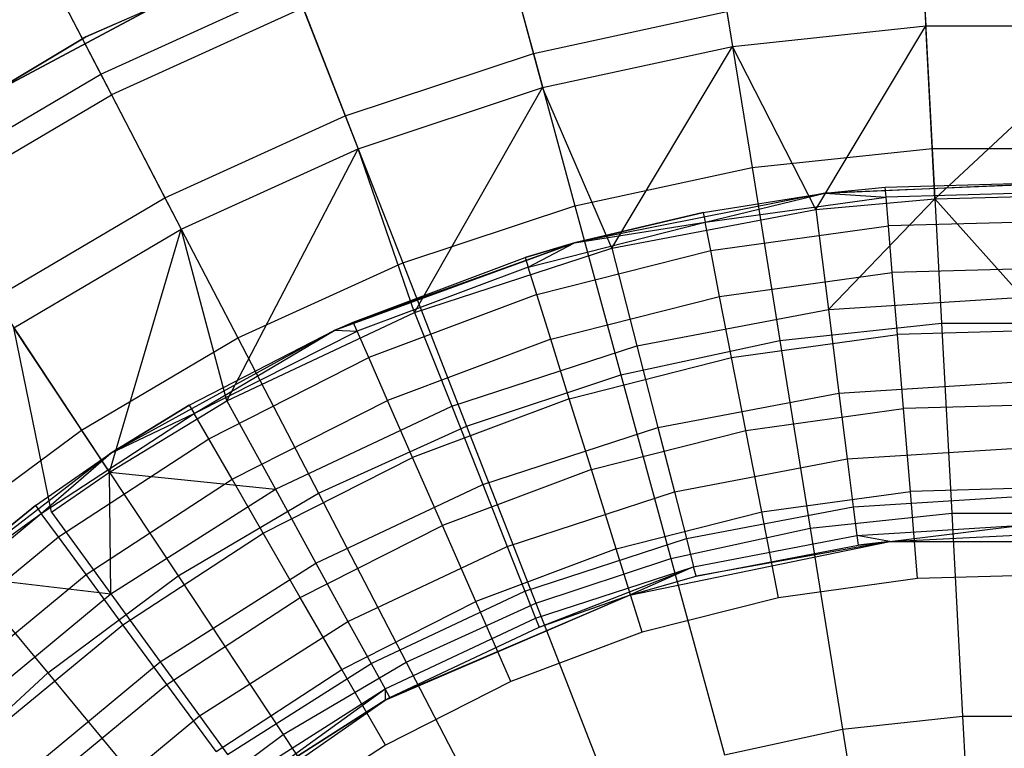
# Model space of a CAD drawing. Extents: x 0.1 to 16.1, y -7 to 7.
# Tile 52 of 68: x 6.8 to 8.1, y 1.4 to 2.3. Entities that reach past the tile are written whole.
import ezdxf

# ---------------------------------------------------------------- set-up
doc = ezdxf.new("R2010")
doc.units = 0
doc.header["$LTSCALE"] = 2.54
doc.layers.get('0').update_dxf_attribs({"color": 13, "linetype": 'CONTINUOUS'})

# ---------------------------------------------------------------- blocks, each defined once
blk = doc.blocks.new('DROPS_WOOD_E_PM_STL')
at = {"color": 0}
for p, q in [((7.9459, 2.5157, 7.0318), (7.9562, 2.3232, 7.3652)), ((7.9459, 2.5157, 7.0318), (7.9562, 2.3232, 7.3652)), ((7.6793, 2.4872, 7.0318), (7.7099, 2.2969, 7.3652)), ((7.6793, 2.4872, 7.0318), (7.7099, 2.2969, 7.3652)), ((7.4094, 2.459, 3.487), (7.4561, 2.2879, 3.2461)), ((7.4094, 2.459, 3.487), (7.4561, 2.2879, 3.2461)), ((7.1907, 2.4432, 213.3831), (6.8856, 2.3094, 213.3831)), ((6.8856, 2.3094, 213.3031), (7.1907, 2.4432, 213.3031)), ((7.1907, 2.4432, 213.3831), (6.8856, 2.3094, 213.3831)), ((6.8856, 2.3094, 213.3031), (7.1907, 2.4432, 213.3031)), ((7.1907, 2.4432, 220.7031), (6.8856, 2.3094, 220.7031)), ((7.4172, 2.4305, 7.0318), (7.4679, 2.2445, 7.3652)), ((7.4172, 2.4305, 7.0318), (7.4679, 2.2445, 7.3652)), ((6.8349, 2.3961, 3.7448), (6.9048, 2.2617, 3.487)), ((6.8349, 2.3961, 3.7448), (6.9048, 2.2617, 3.487)), ((7.036, 2.3812, 213.1031), (6.6848, 2.1939, 213.1031)), ((6.6848, 2.1939, 220.7031), (7.036, 2.3812, 220.7031)), ((6.6848, 2.1939, 220.7031), (7.036, 2.3812, 220.7031)), ((7.036, 2.3812, 213.1031), (6.6848, 2.1939, 213.1031)), ((6.843, 2.3806, 6.6831), (6.9184, 2.2354, 7.0318)), ((6.843, 2.3806, 6.6831), (6.9184, 2.2354, 7.0318)), ((6.9048, 2.2617, 3.487), (7.1518, 2.3738, 3.487)), ((6.9048, 2.2617, 3.487), (7.1518, 2.3738, 3.487)), ((7.1518, 2.3738, 3.487), (7.2164, 2.2086, 3.2461)), ((7.1518, 2.3738, 3.487), (7.2164, 2.2086, 3.2461)), ((7.9538, 2.3681, 3.2461), (7.9645, 2.1672, 3.0249)), ((7.9538, 2.3681, 3.2461), (7.9645, 2.1672, 3.0249)), ((7.1626, 2.3462, 7.0318), (6.9184, 2.2354, 7.0318)), ((7.1626, 2.3462, 7.0318), (6.9184, 2.2354, 7.0318)), ((7.1626, 2.3462, 7.0318), (7.2328, 2.1668, 7.3652)), ((7.1626, 2.3462, 7.0318), (7.2328, 2.1668, 7.3652)), ((7.4561, 2.2879, 3.2461), (7.7028, 2.3413, 3.2461)), ((7.4561, 2.2879, 3.2461), (7.7028, 2.3413, 3.2461)), ((7.7028, 2.3413, 3.2461), (7.7348, 2.1427, 3.0249)), ((7.7028, 2.3413, 3.2461), (7.7348, 2.1427, 3.0249)), ((7.7099, 2.2969, 7.3652), (7.9562, 2.3232, 7.3652)), ((7.7099, 2.2969, 7.3652), (7.9562, 2.3232, 7.3652)), ((7.816, 2.0894, 7.681), (7.9562, 2.3232, 7.3652)), ((7.816, 2.0894, 7.681), (7.9562, 2.3232, 7.3652)), ((7.9562, 2.3232, 7.3652), (8.2038, 2.3232, 7.3652)), ((7.9679, 2.103, 7.681), (7.9562, 2.3232, 7.3652)), ((7.9679, 2.103, 7.681), (7.9562, 2.3232, 7.3652)), ((7.9562, 2.3232, 7.3652), (8.2038, 2.3232, 7.3652)), ((7.9679, 2.103, 7.681), (8.2038, 2.3232, 7.3652)), ((7.9679, 2.103, 7.681), (8.2038, 2.3232, 7.3652)), ((6.8856, 2.3094, 213.3831), (6.6001, 2.1377, 213.3831)), ((6.6001, 2.1377, 213.3031), (6.8856, 2.3094, 213.3031)), ((6.8856, 2.3094, 213.3831), (6.6001, 2.1377, 213.3831)), ((6.6001, 2.1377, 213.3031), (6.8856, 2.3094, 213.3031)), ((6.8856, 2.3094, 220.7031), (6.6001, 2.1377, 220.7031)), ((6.8856, 2.3094, 213.3831), (6.8856, 2.3094, 213.3031)), ((6.8856, 2.3094, 213.3831), (6.8856, 2.3094, 213.3031)), ((7.4679, 2.2445, 7.3652), (7.7099, 2.2969, 7.3652)), ((7.4679, 2.2445, 7.3652), (7.7099, 2.2969, 7.3652)), ((7.5563, 2.0399, 7.681), (7.7099, 2.2969, 7.3652)), ((7.5563, 2.0399, 7.681), (7.7099, 2.2969, 7.3652)), ((7.816, 2.0894, 7.681), (7.7099, 2.2969, 7.3652)), ((7.816, 2.0894, 7.681), (7.7099, 2.2969, 7.3652)), ((7.2164, 2.2086, 3.2461), (7.4561, 2.2879, 3.2461)), ((7.2164, 2.2086, 3.2461), (7.4561, 2.2879, 3.2461)), ((7.4561, 2.2879, 3.2461), (7.509, 2.0938, 3.0249)), ((7.4561, 2.2879, 3.2461), (7.509, 2.0938, 3.0249)), ((6.671, 2.1239, 3.487), (6.9048, 2.2617, 3.487)), ((6.671, 2.1239, 3.487), (6.9048, 2.2617, 3.487)), ((6.9048, 2.2617, 3.487), (6.9865, 2.1043, 3.2461)), ((6.9048, 2.2617, 3.487), (6.9865, 2.1043, 3.2461)), ((6.6874, 2.0993, 7.0318), (6.9184, 2.2354, 7.0318)), ((6.6874, 2.0993, 7.0318), (6.9184, 2.2354, 7.0318)), ((6.9184, 2.2354, 7.0318), (7.0073, 2.0644, 7.3652)), ((6.9184, 2.2354, 7.0318), (7.0073, 2.0644, 7.3652)), ((7.2328, 2.1668, 7.3652), (7.4679, 2.2445, 7.3652)), ((7.2328, 2.1668, 7.3652), (7.4679, 2.2445, 7.3652)), ((7.3047, 1.9581, 7.681), (7.4679, 2.2445, 7.3652)), ((7.3047, 1.9581, 7.681), (7.4679, 2.2445, 7.3652)), ((7.5563, 2.0399, 7.681), (7.4679, 2.2445, 7.3652)), ((7.5563, 2.0399, 7.681), (7.4679, 2.2445, 7.3652)), ((6.9865, 2.1043, 3.2461), (7.2164, 2.2086, 3.2461)), ((6.9865, 2.1043, 3.2461), (7.2164, 2.2086, 3.2461)), ((7.2164, 2.2086, 3.2461), (7.2897, 2.0213, 3.0249)), ((7.2164, 2.2086, 3.2461), (7.2897, 2.0213, 3.0249)), ((7.0073, 2.0644, 7.3652), (7.2328, 2.1668, 7.3652)), ((7.0073, 2.0644, 7.3652), (7.2328, 2.1668, 7.3652)), ((7.0654, 1.8455, 7.681), (7.2328, 2.1668, 7.3652)), ((7.0654, 1.8455, 7.681), (7.2328, 2.1668, 7.3652)), ((7.3047, 1.9581, 7.681), (7.2328, 2.1668, 7.3652)), ((7.3047, 1.9581, 7.681), (7.2328, 2.1668, 7.3652)), ((7.7348, 2.1427, 3.0249), (7.9645, 2.1672, 3.0249)), ((7.7348, 2.1427, 3.0249), (7.9645, 2.1672, 3.0249)), ((7.9645, 2.1672, 3.0249), (7.9764, 1.9446, 2.8255)), ((7.9645, 2.1672, 3.0249), (8.1955, 2.1672, 3.0249)), ((7.9645, 2.1672, 3.0249), (7.9764, 1.9446, 2.8255)), ((7.9645, 2.1672, 3.0249), (8.1955, 2.1672, 3.0249)), ((7.509, 2.0938, 3.0249), (7.7348, 2.1427, 3.0249)), ((7.509, 2.0938, 3.0249), (7.7348, 2.1427, 3.0249)), ((7.7348, 2.1427, 3.0249), (7.7702, 1.9226, 2.8255)), ((7.7348, 2.1427, 3.0249), (7.7702, 1.9226, 2.8255)), ((7.8278, 2.11, 9.533), (8.1386, 2.1242, 15.533)), ((7.8278, 2.11, 9.533), (8.1386, 2.1242, 15.533)), ((8.1528, 2.1238, 9.533), (7.8278, 2.11, 9.533)), ((8.1528, 2.1238, 9.533), (7.8278, 2.11, 9.533)), ((7.9045, 2.1177, 15.533), (8.1386, 2.1242, 15.533)), ((7.9045, 2.1177, 15.533), (8.1386, 2.1242, 15.533)), ((7.8278, 2.11, 9.533), (7.5087, 2.0468, 9.533)), ((7.8278, 2.11, 9.533), (7.5087, 2.0468, 9.533)), ((7.6726, 2.0856, 15.533), (7.8278, 2.11, 9.533)), ((7.6726, 2.0856, 15.533), (7.8278, 2.11, 9.533)), ((7.6726, 2.0856, 15.533), (7.8278, 2.11, 15.533)), ((7.6726, 2.0856, 15.533), (7.8278, 2.11, 15.533)), ((7.675, 2.0733, 15.6443), (7.8278, 2.11, 15.533)), ((7.675, 2.0733, 15.6443), (7.8278, 2.11, 15.533)), ((7.8278, 2.11, 9.533), (7.9045, 2.1177, 15.533)), ((7.8278, 2.11, 15.533), (7.9045, 2.1177, 15.533)), ((7.8278, 2.11, 9.533), (7.9045, 2.1177, 15.533)), ((7.8278, 2.11, 15.533), (7.9045, 2.1177, 15.533)), ((7.8278, 2.11, 15.533), (7.8278, 2.11, 9.533)), ((7.8278, 2.11, 15.533), (7.8278, 2.11, 9.533)), ((7.8278, 2.11, 15.533), (7.9056, 2.1052, 15.6443)), ((7.8278, 2.11, 15.533), (7.9056, 2.1052, 15.6443)), ((7.9056, 2.1052, 15.6443), (7.9045, 2.1177, 15.533)), ((7.9056, 2.1052, 15.6443), (7.9045, 2.1177, 15.533)), ((8.1382, 2.1117, 15.6443), (7.9056, 2.1052, 15.6443)), ((8.1382, 2.1117, 15.6443), (7.9056, 2.1052, 15.6443)), ((6.769, 1.9762, 3.2461), (6.9865, 2.1043, 3.2461)), ((6.769, 1.9762, 3.2461), (6.9865, 2.1043, 3.2461)), ((6.9865, 2.1043, 3.2461), (7.0793, 1.9258, 3.0249)), ((6.9865, 2.1043, 3.2461), (7.0793, 1.9258, 3.0249)), ((7.675, 2.0733, 15.6443), (7.9056, 2.1052, 15.6443)), ((7.675, 2.0733, 15.6443), (7.9056, 2.1052, 15.6443)), ((7.816, 2.0894, 7.681), (7.9679, 2.103, 7.681)), ((7.816, 2.0894, 7.681), (7.9679, 2.103, 7.681)), ((7.8321, 1.962, 7.8696), (7.9679, 2.103, 7.681)), ((7.8321, 1.962, 7.8696), (7.9679, 2.103, 7.681)), ((7.9086, 2.0684, 15.7499), (7.9056, 2.1052, 15.6443)), ((7.9086, 2.0684, 15.7499), (7.9056, 2.1052, 15.6443)), ((7.9679, 2.103, 7.681), (8.08, 2.106, 7.681)), ((7.9679, 2.103, 7.681), (8.08, 2.106, 7.681)), ((7.9679, 2.103, 7.681), (8.08, 1.9776, 7.8696)), ((7.9679, 2.103, 7.681), (8.08, 1.9776, 7.8696)), ((7.2897, 2.0213, 3.0249), (7.509, 2.0938, 3.0249)), ((7.2897, 2.0213, 3.0249), (7.509, 2.0938, 3.0249)), ((7.5087, 2.0468, 15.533), (7.6726, 2.0856, 15.533)), ((7.6726, 2.0856, 15.533), (7.5087, 2.0468, 9.533)), ((7.6726, 2.0856, 15.533), (7.5087, 2.0468, 9.533)), ((7.5087, 2.0468, 15.533), (7.6726, 2.0856, 15.533)), ((7.509, 2.0938, 3.0249), (7.5676, 1.8788, 2.8255)), ((7.509, 2.0938, 3.0249), (7.5676, 1.8788, 2.8255)), ((7.5563, 2.0399, 7.681), (7.816, 2.0894, 7.681)), ((7.5563, 2.0399, 7.681), (7.816, 2.0894, 7.681)), ((7.6726, 2.0856, 15.533), (7.675, 2.0733, 15.6443)), ((7.6726, 2.0856, 15.533), (7.675, 2.0733, 15.6443)), ((7.816, 2.0894, 7.681), (7.8321, 1.962, 7.8696)), ((7.816, 2.0894, 7.681), (7.8321, 1.962, 7.8696)), ((7.4494, 2.0161, 15.6443), (7.675, 2.0733, 15.6443)), ((7.4494, 2.0161, 15.6443), (7.675, 2.0733, 15.6443)), ((7.5087, 2.0468, 15.533), (7.675, 2.0733, 15.6443)), ((7.5087, 2.0468, 15.533), (7.675, 2.0733, 15.6443)), ((7.6821, 2.037, 15.7499), (7.675, 2.0733, 15.6443)), ((7.6821, 2.037, 15.7499), (7.675, 2.0733, 15.6443)), ((8.1372, 2.0747, 15.7499), (7.9086, 2.0684, 15.7499)), ((8.1372, 2.0747, 15.7499), (7.9086, 2.0684, 15.7499)), ((6.7939, 1.9387, 7.3652), (7.0073, 2.0644, 7.3652)), ((6.7939, 1.9387, 7.3652), (7.0073, 2.0644, 7.3652)), ((6.9158, 1.755, 7.681), (7.0073, 2.0644, 7.3652)), ((6.9158, 1.755, 7.681), (7.0073, 2.0644, 7.3652)), ((7.0654, 1.8455, 7.681), (7.0073, 2.0644, 7.3652)), ((7.0654, 1.8455, 7.681), (7.0073, 2.0644, 7.3652)), ((7.6821, 2.037, 15.7499), (7.9086, 2.0684, 15.7499)), ((7.6821, 2.037, 15.7499), (7.9086, 2.0684, 15.7499)), ((7.9135, 2.009, 15.8447), (7.9086, 2.0684, 15.7499)), ((7.9135, 2.009, 15.8447), (7.9086, 2.0684, 15.7499)), ((7.2029, 1.9356, 15.533), (7.5087, 2.0468, 9.533)), ((7.5087, 2.0468, 9.533), (7.2029, 1.9356, 9.533)), ((7.2029, 1.9356, 15.533), (7.5087, 2.0468, 9.533)), ((7.5087, 2.0468, 9.533), (7.2029, 1.9356, 9.533)), ((7.2264, 1.946, 15.533), (7.5087, 2.0468, 9.533)), ((7.2264, 1.946, 15.533), (7.5087, 2.0468, 9.533)), ((7.4457, 2.0281, 15.533), (7.5087, 2.0468, 15.533)), ((7.5087, 2.0468, 9.533), (7.4457, 2.0281, 15.533)), ((7.5087, 2.0468, 9.533), (7.4457, 2.0281, 15.533)), ((7.4457, 2.0281, 15.533), (7.5087, 2.0468, 15.533)), ((7.4494, 2.0161, 15.6443), (7.5087, 2.0468, 15.533)), ((7.4494, 2.0161, 15.6443), (7.5087, 2.0468, 15.533)), ((7.5087, 2.0468, 15.533), (7.5087, 2.0468, 9.533)), ((7.5087, 2.0468, 15.533), (7.5087, 2.0468, 9.533)), ((7.3047, 1.9581, 7.681), (7.5563, 2.0399, 7.681)), ((7.3047, 1.9581, 7.681), (7.5563, 2.0399, 7.681)), ((7.4604, 1.9809, 15.7499), (7.6821, 2.037, 15.7499)), ((7.4604, 1.9809, 15.7499), (7.6821, 2.037, 15.7499)), ((7.5563, 2.0399, 7.681), (7.5882, 1.9155, 7.8696)), ((7.5563, 2.0399, 7.681), (7.5882, 1.9155, 7.8696)), ((7.6935, 1.9785, 15.8447), (7.6821, 2.037, 15.7499)), ((7.6935, 1.9785, 15.8447), (7.6821, 2.037, 15.7499)), ((7.0793, 1.9258, 3.0249), (7.2897, 2.0213, 3.0249)), ((7.0793, 1.9258, 3.0249), (7.2897, 2.0213, 3.0249)), ((7.2264, 1.946, 15.533), (7.4457, 2.0281, 15.533)), ((7.2264, 1.946, 15.533), (7.4457, 2.0281, 15.533)), ((7.2897, 2.0213, 3.0249), (7.3708, 1.8136, 2.8255)), ((7.2897, 2.0213, 3.0249), (7.3708, 1.8136, 2.8255)), ((7.4457, 2.0281, 15.533), (7.4494, 2.0161, 15.6443)), ((7.4457, 2.0281, 15.533), (7.4494, 2.0161, 15.6443)), ((7.4494, 2.0161, 15.6443), (7.2314, 1.9345, 15.6443)), ((7.4494, 2.0161, 15.6443), (7.2314, 1.9345, 15.6443)), ((7.4604, 1.9809, 15.7499), (7.4494, 2.0161, 15.6443)), ((7.4604, 1.9809, 15.7499), (7.4494, 2.0161, 15.6443)), ((7.6935, 1.9785, 15.8447), (7.9135, 2.009, 15.8447)), ((7.6935, 1.9785, 15.8447), (7.9135, 2.009, 15.8447)), ((8.1356, 2.0152, 15.8447), (7.9135, 2.009, 15.8447)), ((8.1356, 2.0152, 15.8447), (7.9135, 2.009, 15.8447)), ((7.9201, 1.9301, 15.9239), (7.9135, 2.009, 15.8447)), ((7.9201, 1.9301, 15.9239), (7.9135, 2.009, 15.8447)), ((6.769, 1.9762, 3.2461), (6.8803, 1.8085, 3.0249)), ((6.769, 1.9762, 3.2461), (6.8803, 1.8085, 3.0249)), ((7.4604, 1.9809, 15.7499), (7.2463, 1.9007, 15.7499)), ((7.4604, 1.9809, 15.7499), (7.2463, 1.9007, 15.7499)), ((7.4782, 1.924, 15.8447), (7.4604, 1.9809, 15.7499)), ((7.4782, 1.924, 15.8447), (7.4604, 1.9809, 15.7499)), ((7.4782, 1.924, 15.8447), (7.6935, 1.9785, 15.8447)), ((7.4782, 1.924, 15.8447), (7.6935, 1.9785, 15.8447)), ((7.7087, 1.9008, 15.9239), (7.6935, 1.9785, 15.8447)), ((7.7087, 1.9008, 15.9239), (7.6935, 1.9785, 15.8447)), ((7.8321, 1.962, 7.8696), (8.08, 1.9776, 7.8696)), ((7.8321, 1.962, 7.8696), (8.08, 1.9776, 7.8696)), ((7.0654, 1.8455, 7.681), (7.3047, 1.9581, 7.681)), ((7.0654, 1.8455, 7.681), (7.3047, 1.9581, 7.681)), ((7.3047, 1.9581, 7.681), (7.352, 1.8387, 7.8696)), ((7.3047, 1.9581, 7.681), (7.352, 1.8387, 7.8696)), ((7.5882, 1.9155, 7.8696), (7.8321, 1.962, 7.8696)), ((7.5882, 1.9155, 7.8696), (7.8321, 1.962, 7.8696)), ((7.8321, 1.962, 7.8696), (7.8456, 1.8556, 8.071)), ((7.8321, 1.962, 7.8696), (7.8456, 1.8556, 8.071)), ((7.2029, 1.9356, 15.533), (7.2264, 1.946, 15.533)), ((7.2029, 1.9356, 15.533), (7.2264, 1.946, 15.533)), ((7.2314, 1.9345, 15.6443), (7.2264, 1.946, 15.533)), ((7.2314, 1.9345, 15.6443), (7.2264, 1.946, 15.533)), ((6.8421, 1.7038, 7.681), (6.7939, 1.9387, 7.3652)), ((6.8421, 1.7038, 7.681), (6.7939, 1.9387, 7.3652)), ((6.9158, 1.755, 7.681), (6.7939, 1.9387, 7.3652)), ((6.9158, 1.755, 7.681), (6.7939, 1.9387, 7.3652)), ((7.2029, 1.9356, 9.533), (6.9177, 1.779, 9.533)), ((7.2029, 1.9356, 9.533), (6.9177, 1.779, 9.533)), ((7.0175, 1.8403, 15.533), (7.2029, 1.9356, 9.533)), ((7.0175, 1.8403, 15.533), (7.2029, 1.9356, 9.533)), ((7.0175, 1.8403, 15.533), (7.2029, 1.9356, 15.533)), ((7.0175, 1.8403, 15.533), (7.2029, 1.9356, 15.533)), ((7.0238, 1.8295, 15.6443), (7.2029, 1.9356, 15.533)), ((7.0238, 1.8295, 15.6443), (7.2029, 1.9356, 15.533)), ((7.0238, 1.8295, 15.6443), (7.2314, 1.9345, 15.6443)), ((7.0238, 1.8295, 15.6443), (7.2314, 1.9345, 15.6443)), ((7.2029, 1.9356, 15.533), (7.2029, 1.9356, 9.533)), ((7.2029, 1.9356, 15.533), (7.2029, 1.9356, 9.533)), ((7.2029, 1.9356, 15.533), (7.2314, 1.9345, 15.6443)), ((7.2029, 1.9356, 15.533), (7.2314, 1.9345, 15.6443)), ((7.2463, 1.9007, 15.7499), (7.2314, 1.9345, 15.6443)), ((7.2463, 1.9007, 15.7499), (7.2314, 1.9345, 15.6443)), ((7.7702, 1.9226, 2.8255), (7.9764, 1.9446, 2.8255)), ((7.7702, 1.9226, 2.8255), (7.9764, 1.9446, 2.8255)), ((8.1334, 1.936, 15.9239), (7.9201, 1.9301, 15.9239)), ((8.1334, 1.936, 15.9239), (7.9201, 1.9301, 15.9239)), ((7.9764, 1.9446, 2.8255), (7.9893, 1.7026, 2.6502)), ((7.9764, 1.9446, 2.8255), (8.1836, 1.9446, 2.8255)), ((7.9764, 1.9446, 2.8255), (7.9893, 1.7026, 2.6502)), ((7.9764, 1.9446, 2.8255), (8.1836, 1.9446, 2.8255)), ((6.8803, 1.8085, 3.0249), (7.0793, 1.9258, 3.0249)), ((6.8803, 1.8085, 3.0249), (7.0793, 1.9258, 3.0249)), ((7.0793, 1.9258, 3.0249), (7.1821, 1.728, 2.8255)), ((7.0793, 1.9258, 3.0249), (7.1821, 1.728, 2.8255)), ((7.4782, 1.924, 15.8447), (7.2702, 1.8461, 15.8447)), ((7.4782, 1.924, 15.8447), (7.2702, 1.8461, 15.8447)), ((7.5019, 1.8484, 15.9239), (7.4782, 1.924, 15.8447)), ((7.5019, 1.8484, 15.9239), (7.4782, 1.924, 15.8447)), ((7.5676, 1.8788, 2.8255), (7.7702, 1.9226, 2.8255)), ((7.5676, 1.8788, 2.8255), (7.7702, 1.9226, 2.8255)), ((7.7087, 1.9008, 15.9239), (7.9201, 1.9301, 15.9239)), ((7.7087, 1.9008, 15.9239), (7.9201, 1.9301, 15.9239)), ((7.7702, 1.9226, 2.8255), (7.8088, 1.6833, 2.6502)), ((7.7702, 1.9226, 2.8255), (7.8088, 1.6833, 2.6502)), ((7.9279, 1.8357, 15.9835), (7.9201, 1.9301, 15.9239)), ((7.9279, 1.8357, 15.9835), (7.9201, 1.9301, 15.9239)), ((7.352, 1.8387, 7.8696), (7.5882, 1.9155, 7.8696)), ((7.352, 1.8387, 7.8696), (7.5882, 1.9155, 7.8696)), ((7.5882, 1.9155, 7.8696), (7.6149, 1.8116, 8.071)), ((7.5882, 1.9155, 7.8696), (7.6149, 1.8116, 8.071)), ((7.0423, 1.7974, 15.7499), (7.2463, 1.9007, 15.7499)), ((7.0423, 1.7974, 15.7499), (7.2463, 1.9007, 15.7499)), ((7.2702, 1.8461, 15.8447), (7.2463, 1.9007, 15.7499)), ((7.2702, 1.8461, 15.8447), (7.2463, 1.9007, 15.7499)), ((7.5019, 1.8484, 15.9239), (7.7087, 1.9008, 15.9239)), ((7.5019, 1.8484, 15.9239), (7.7087, 1.9008, 15.9239)), ((7.7269, 1.8078, 15.9835), (7.7087, 1.9008, 15.9239)), ((7.7269, 1.8078, 15.9835), (7.7087, 1.9008, 15.9239)), ((7.3708, 1.8136, 2.8255), (7.5676, 1.8788, 2.8255)), ((7.3708, 1.8136, 2.8255), (7.5676, 1.8788, 2.8255)), ((7.5676, 1.8788, 2.8255), (7.6314, 1.645, 2.6502)), ((7.5676, 1.8788, 2.8255), (7.6314, 1.645, 2.6502)), ((7.8456, 1.8556, 8.071), (8.08, 1.8704, 8.071)), ((7.8456, 1.8556, 8.071), (8.08, 1.8704, 8.071)), ((6.9158, 1.755, 7.681), (7.0654, 1.8455, 7.681)), ((6.9158, 1.755, 7.681), (7.0654, 1.8455, 7.681)), ((7.0654, 1.8455, 7.681), (7.1273, 1.733, 7.8696)), ((7.0654, 1.8455, 7.681), (7.1273, 1.733, 7.8696)), ((7.0721, 1.7458, 15.8447), (7.2702, 1.8461, 15.8447)), ((7.0721, 1.7458, 15.8447), (7.2702, 1.8461, 15.8447)), ((7.302, 1.7736, 15.9239), (7.2702, 1.8461, 15.8447)), ((7.302, 1.7736, 15.9239), (7.2702, 1.8461, 15.8447)), ((7.5019, 1.8484, 15.9239), (7.302, 1.7736, 15.9239)), ((7.5019, 1.8484, 15.9239), (7.302, 1.7736, 15.9239)), ((7.5302, 1.758, 15.9835), (7.5019, 1.8484, 15.9239)), ((7.5302, 1.758, 15.9835), (7.5019, 1.8484, 15.9239)), ((7.6149, 1.8116, 8.071), (7.8456, 1.8556, 8.071)), ((7.6149, 1.8116, 8.071), (7.8456, 1.8556, 8.071)), ((7.8456, 1.8556, 8.071), (7.8562, 1.7716, 8.2829)), ((7.8456, 1.8556, 8.071), (7.8562, 1.7716, 8.2829)), ((6.9177, 1.779, 15.533), (7.0175, 1.8403, 15.533)), ((7.0175, 1.8403, 15.533), (6.9177, 1.779, 9.533)), ((7.0175, 1.8403, 15.533), (6.9177, 1.779, 9.533)), ((6.9177, 1.779, 15.533), (7.0175, 1.8403, 15.533)), ((7.0175, 1.8403, 15.533), (7.0238, 1.8295, 15.6443)), ((7.0175, 1.8403, 15.533), (7.0238, 1.8295, 15.6443)), ((7.1273, 1.733, 7.8696), (7.352, 1.8387, 7.8696)), ((7.1273, 1.733, 7.8696), (7.352, 1.8387, 7.8696)), ((7.352, 1.8387, 7.8696), (7.3915, 1.739, 8.071)), ((7.352, 1.8387, 7.8696), (7.3915, 1.739, 8.071)), ((7.7269, 1.8078, 15.9835), (7.9279, 1.8357, 15.9835)), ((7.7269, 1.8078, 15.9835), (7.9279, 1.8357, 15.9835)), ((8.1308, 1.8412, 15.9835), (7.9279, 1.8357, 15.9835)), ((8.1308, 1.8412, 15.9835), (7.9279, 1.8357, 15.9835)), ((7.9366, 1.7303, 16.0205), (7.9279, 1.8357, 15.9835)), ((7.9366, 1.7303, 16.0205), (7.9279, 1.8357, 15.9835)), ((6.8289, 1.7022, 15.6443), (7.0238, 1.8295, 15.6443)), ((6.8289, 1.7022, 15.6443), (7.0238, 1.8295, 15.6443)), ((6.9177, 1.779, 15.533), (7.0238, 1.8295, 15.6443)), ((6.9177, 1.779, 15.533), (7.0238, 1.8295, 15.6443)), ((7.0423, 1.7974, 15.7499), (7.0238, 1.8295, 15.6443)), ((7.0423, 1.7974, 15.7499), (7.0238, 1.8295, 15.6443)), ((6.6948, 1.6708, 3.0249), (6.8803, 1.8085, 3.0249)), ((6.6948, 1.6708, 3.0249), (6.8803, 1.8085, 3.0249)), ((6.8803, 1.8085, 3.0249), (7.0035, 1.6228, 2.8255)), ((6.8803, 1.8085, 3.0249), (7.0035, 1.6228, 2.8255)), ((7.1821, 1.728, 2.8255), (7.3708, 1.8136, 2.8255)), ((7.1821, 1.728, 2.8255), (7.3708, 1.8136, 2.8255)), ((7.3708, 1.8136, 2.8255), (7.4591, 1.588, 2.6502)), ((7.3708, 1.8136, 2.8255), (7.4591, 1.588, 2.6502)), ((7.3915, 1.739, 8.071), (7.6149, 1.8116, 8.071)), ((7.3915, 1.739, 8.071), (7.6149, 1.8116, 8.071)), ((7.5302, 1.758, 15.9835), (7.7269, 1.8078, 15.9835)), ((7.5302, 1.758, 15.9835), (7.7269, 1.8078, 15.9835)), ((7.6149, 1.8116, 8.071), (7.6359, 1.7296, 8.2829)), ((7.6149, 1.8116, 8.071), (7.6359, 1.7296, 8.2829)), ((7.7471, 1.7041, 16.0205), (7.7269, 1.8078, 15.9835)), ((7.7471, 1.7041, 16.0205), (7.7269, 1.8078, 15.9835)), ((6.8508, 1.6724, 15.7499), (7.0423, 1.7974, 15.7499)), ((6.8508, 1.6724, 15.7499), (7.0423, 1.7974, 15.7499)), ((7.0721, 1.7458, 15.8447), (7.0423, 1.7974, 15.7499)), ((7.0721, 1.7458, 15.8447), (7.0423, 1.7974, 15.7499)), ((7.8562, 1.7716, 8.2829), (8.08, 1.7857, 8.2829)), ((7.8562, 1.7716, 8.2829), (8.08, 1.7857, 8.2829)), ((6.9177, 1.779, 9.533), (6.6598, 1.5807, 9.533)), ((6.9177, 1.779, 9.533), (6.6598, 1.5807, 9.533)), ((6.8215, 1.7123, 15.533), (6.9177, 1.779, 9.533)), ((6.8215, 1.7123, 15.533), (6.9177, 1.779, 15.533)), ((6.8215, 1.7123, 15.533), (6.9177, 1.779, 9.533)), ((6.8215, 1.7123, 15.533), (6.9177, 1.779, 15.533)), ((6.8289, 1.7022, 15.6443), (6.9177, 1.779, 15.533)), ((6.8289, 1.7022, 15.6443), (6.9177, 1.779, 15.533)), ((6.9177, 1.779, 15.533), (6.9177, 1.779, 9.533)), ((6.9177, 1.779, 15.533), (6.9177, 1.779, 9.533)), ((7.1116, 1.6773, 15.9239), (7.302, 1.7736, 15.9239)), ((7.1116, 1.6773, 15.9239), (7.302, 1.7736, 15.9239)), ((7.3401, 1.6868, 15.9835), (7.302, 1.7736, 15.9239)), ((7.3401, 1.6868, 15.9835), (7.302, 1.7736, 15.9239)), ((7.6359, 1.7296, 8.2829), (7.8562, 1.7716, 8.2829)), ((7.6359, 1.7296, 8.2829), (7.8562, 1.7716, 8.2829)), ((7.8562, 1.7716, 8.2829), (7.8639, 1.7108, 8.5026)), ((7.8562, 1.7716, 8.2829), (7.8639, 1.7108, 8.5026)), ((7.5302, 1.758, 15.9835), (7.3401, 1.6868, 15.9835)), ((7.5302, 1.758, 15.9835), (7.3401, 1.6868, 15.9835)), ((7.5617, 1.6571, 16.0205), (7.5302, 1.758, 15.9835)), ((7.5617, 1.6571, 16.0205), (7.5302, 1.758, 15.9835)), ((6.8421, 1.7038, 7.681), (6.9158, 1.755, 7.681)), ((6.8421, 1.7038, 7.681), (6.9158, 1.755, 7.681)), ((6.8861, 1.6244, 15.8447), (7.0721, 1.7458, 15.8447)), ((6.8861, 1.6244, 15.8447), (7.0721, 1.7458, 15.8447)), ((6.9158, 1.755, 7.681), (7.1273, 1.733, 7.8696)), ((6.9176, 1.5999, 7.8696), (6.9158, 1.755, 7.681)), ((6.9176, 1.5999, 7.8696), (6.9158, 1.755, 7.681)), ((6.9158, 1.755, 7.681), (7.1273, 1.733, 7.8696)), ((7.1116, 1.6773, 15.9239), (7.0721, 1.7458, 15.8447)), ((7.1116, 1.6773, 15.9239), (7.0721, 1.7458, 15.8447)), ((6.9176, 1.5999, 7.8696), (7.1273, 1.733, 7.8696)), ((6.9176, 1.5999, 7.8696), (7.1273, 1.733, 7.8696)), ((7.1273, 1.733, 7.8696), (7.1789, 1.639, 8.071)), ((7.1273, 1.733, 7.8696), (7.1789, 1.639, 8.071)), ((7.1789, 1.639, 8.071), (7.3915, 1.739, 8.071)), ((7.1789, 1.639, 8.071), (7.3915, 1.739, 8.071)), ((7.3915, 1.739, 8.071), (7.4227, 1.6603, 8.2829)), ((7.3915, 1.739, 8.071), (7.4227, 1.6603, 8.2829)), ((8.1278, 1.7356, 16.0205), (7.9366, 1.7303, 16.0205)), ((8.1278, 1.7356, 16.0205), (7.9366, 1.7303, 16.0205)), ((7.0035, 1.6228, 2.8255), (7.1821, 1.728, 2.8255)), ((7.0035, 1.6228, 2.8255), (7.1821, 1.728, 2.8255)), ((7.1821, 1.728, 2.8255), (7.2938, 1.513, 2.6502)), ((7.1821, 1.728, 2.8255), (7.2938, 1.513, 2.6502)), ((7.4227, 1.6603, 8.2829), (7.6359, 1.7296, 8.2829)), ((7.4227, 1.6603, 8.2829), (7.6359, 1.7296, 8.2829)), ((7.6359, 1.7296, 8.2829), (7.6512, 1.6703, 8.5026)), ((7.6359, 1.7296, 8.2829), (7.6512, 1.6703, 8.5026)), ((7.7471, 1.7041, 16.0205), (7.9366, 1.7303, 16.0205)), ((7.7471, 1.7041, 16.0205), (7.9366, 1.7303, 16.0205)), ((7.8639, 1.7108, 8.5026), (8.08, 1.7244, 8.5026)), ((7.8639, 1.7108, 8.5026), (8.08, 1.7244, 8.5026)), ((7.9458, 1.6195, 16.033), (7.9366, 1.7303, 16.0205)), ((7.9458, 1.6195, 16.033), (7.9366, 1.7303, 16.0205)), ((6.6598, 1.5807, 15.533), (6.8215, 1.7123, 15.533)), ((6.8215, 1.7123, 15.533), (6.6598, 1.5807, 9.533)), ((6.8215, 1.7123, 15.533), (6.6598, 1.5807, 9.533)), ((6.6598, 1.5807, 15.533), (6.8215, 1.7123, 15.533)), ((6.8215, 1.7123, 15.533), (6.8289, 1.7022, 15.6443)), ((6.8215, 1.7123, 15.533), (6.8289, 1.7022, 15.6443)), ((7.6512, 1.6703, 8.5026), (7.8639, 1.7108, 8.5026)), ((7.6512, 1.6703, 8.5026), (7.8639, 1.7108, 8.5026)), ((7.8639, 1.7108, 8.5026), (7.8685, 1.6741, 8.7278)), ((7.8639, 1.7108, 8.5026), (7.8685, 1.6741, 8.7278)), ((6.6493, 1.5542, 15.6443), (6.8289, 1.7022, 15.6443)), ((6.6493, 1.5542, 15.6443), (6.8289, 1.7022, 15.6443)), ((6.6598, 1.5807, 15.533), (6.8289, 1.7022, 15.6443)), ((6.6598, 1.5807, 15.533), (6.8289, 1.7022, 15.6443)), ((6.8508, 1.6724, 15.7499), (6.8289, 1.7022, 15.6443)), ((6.8508, 1.6724, 15.7499), (6.8289, 1.7022, 15.6443)), ((6.8421, 1.7038, 7.681), (6.9176, 1.5999, 7.8696)), ((6.8421, 1.7038, 7.681), (6.9176, 1.5999, 7.8696)), ((7.5617, 1.6571, 16.0205), (7.7471, 1.7041, 16.0205)), ((7.5617, 1.6571, 16.0205), (7.7471, 1.7041, 16.0205)), ((7.7685, 1.5949, 16.033), (7.7471, 1.7041, 16.0205)), ((7.7685, 1.5949, 16.033), (7.7471, 1.7041, 16.0205)), ((7.8088, 1.6833, 2.6502), (7.9893, 1.7026, 2.6502)), ((7.8088, 1.6833, 2.6502), (7.9893, 1.7026, 2.6502)), ((7.9893, 1.7026, 2.6502), (8.003, 1.4439, 2.5009)), ((7.9893, 1.7026, 2.6502), (8.1707, 1.7026, 2.6502)), ((7.9893, 1.7026, 2.6502), (8.003, 1.4439, 2.5009)), ((7.9893, 1.7026, 2.6502), (8.1707, 1.7026, 2.6502)), ((7.159, 1.5952, 15.9835), (7.3401, 1.6868, 15.9835)), ((7.159, 1.5952, 15.9835), (7.3401, 1.6868, 15.9835)), ((7.3826, 1.59, 16.0205), (7.3401, 1.6868, 15.9835)), ((7.3826, 1.59, 16.0205), (7.3401, 1.6868, 15.9835)), ((7.6314, 1.645, 2.6502), (7.8088, 1.6833, 2.6502)), ((7.6314, 1.645, 2.6502), (7.8088, 1.6833, 2.6502)), ((7.8088, 1.6833, 2.6502), (7.85, 1.4276, 2.5009)), ((7.8088, 1.6833, 2.6502), (7.85, 1.4276, 2.5009)), ((7.8685, 1.6741, 8.7278), (8.08, 1.6874, 8.7278)), ((7.8685, 1.6741, 8.7278), (8.08, 1.6874, 8.7278)), ((7.9105, 1.6664, 8.9556), (8.08, 1.6874, 8.7278)), ((7.9105, 1.6664, 8.9556), (8.08, 1.6874, 8.7278)), ((6.6743, 1.527, 15.7499), (6.8508, 1.6724, 15.7499)), ((6.6743, 1.527, 15.7499), (6.8508, 1.6724, 15.7499)), ((6.6948, 1.6708, 3.0249), (6.8371, 1.4991, 2.8255)), ((6.6948, 1.6708, 3.0249), (6.8371, 1.4991, 2.8255)), ((6.8861, 1.6244, 15.8447), (6.8508, 1.6724, 15.7499)), ((6.8861, 1.6244, 15.8447), (6.8508, 1.6724, 15.7499)), ((6.933, 1.5606, 15.9239), (7.1116, 1.6773, 15.9239)), ((6.933, 1.5606, 15.9239), (7.1116, 1.6773, 15.9239)), ((7.159, 1.5952, 15.9835), (7.1116, 1.6773, 15.9239)), ((7.159, 1.5952, 15.9835), (7.1116, 1.6773, 15.9239)), ((7.4452, 1.6033, 8.5026), (7.6512, 1.6703, 8.5026)), ((7.4452, 1.6033, 8.5026), (7.6512, 1.6703, 8.5026)), ((7.6512, 1.6703, 8.5026), (7.6604, 1.6344, 8.7278)), ((7.6512, 1.6703, 8.5026), (7.6604, 1.6344, 8.7278)), ((7.6604, 1.6344, 8.7278), (7.8685, 1.6741, 8.7278)), ((7.6604, 1.6344, 8.7278), (7.8685, 1.6741, 8.7278)), ((7.8685, 1.6741, 8.7278), (7.8701, 1.6618, 8.9556)), ((7.9105, 1.6664, 8.9556), (7.8685, 1.6741, 8.7278)), ((7.9105, 1.6664, 8.9556), (7.8685, 1.6741, 8.7278)), ((7.8685, 1.6741, 8.7278), (7.8701, 1.6618, 8.9556)), ((7.9105, 1.6664, 8.9556), (8.08, 1.675, 8.9556)), ((7.9105, 1.6664, 10.1681), (8.08, 1.675, 8.9556)), ((7.9105, 1.6664, 8.9556), (8.08, 1.675, 8.9556)), ((7.9105, 1.6664, 10.1681), (8.08, 1.675, 8.9556)), ((7.2197, 1.5648, 8.2829), (7.4227, 1.6603, 8.2829)), ((7.2197, 1.5648, 8.2829), (7.4227, 1.6603, 8.2829)), ((7.5617, 1.6571, 16.0205), (7.3826, 1.59, 16.0205)), ((7.5617, 1.6571, 16.0205), (7.3826, 1.59, 16.0205)), ((7.4227, 1.6603, 8.2829), (7.4452, 1.6033, 8.5026)), ((7.4227, 1.6603, 8.2829), (7.4452, 1.6033, 8.5026)), ((7.5949, 1.5509, 16.033), (7.5617, 1.6571, 16.0205)), ((7.5949, 1.5509, 16.033), (7.5617, 1.6571, 16.0205)), ((7.5786, 1.5982, 10.1681), (7.9105, 1.6664, 10.1681)), ((7.5786, 1.5982, 10.1681), (7.9105, 1.6664, 10.1681)), ((7.9105, 1.6664, 10.1681), (7.6634, 1.6224, 8.9556)), ((7.9105, 1.6664, 10.1681), (7.6634, 1.6224, 8.9556)), ((7.6634, 1.6224, 8.9556), (7.8701, 1.6618, 8.9556)), ((7.6634, 1.6224, 8.9556), (7.8701, 1.6618, 8.9556)), ((7.8701, 1.6618, 8.9556), (7.9105, 1.6664, 8.9556)), ((7.9105, 1.6664, 10.1681), (7.8701, 1.6618, 8.9556)), ((7.9105, 1.6664, 10.1681), (7.8701, 1.6618, 8.9556)), ((7.8701, 1.6618, 8.9556), (7.9105, 1.6664, 8.9556)), ((7.9105, 1.6664, 8.9556), (7.9105, 1.6664, 10.1681)), ((7.9105, 1.6664, 10.1681), (8.2495, 1.6664, 10.1681)), ((7.9105, 1.6664, 8.9556), (7.9105, 1.6664, 10.1681)), ((7.9105, 1.6664, 10.1681), (8.2495, 1.6664, 10.1681)), ((7.4591, 1.588, 2.6502), (7.6314, 1.645, 2.6502)), ((7.4591, 1.588, 2.6502), (7.6314, 1.645, 2.6502)), ((7.6314, 1.645, 2.6502), (7.6996, 1.395, 2.5009)), ((7.6314, 1.645, 2.6502), (7.6996, 1.395, 2.5009)), ((6.9806, 1.5132, 8.071), (7.1789, 1.639, 8.071)), ((6.9806, 1.5132, 8.071), (7.1789, 1.639, 8.071)), ((7.1789, 1.639, 8.071), (7.2197, 1.5648, 8.2829)), ((7.1789, 1.639, 8.071), (7.2197, 1.5648, 8.2829)), ((7.4588, 1.5689, 8.7278), (7.6604, 1.6344, 8.7278)), ((7.4588, 1.5689, 8.7278), (7.6604, 1.6344, 8.7278)), ((7.4634, 1.5574, 8.9556), (7.6604, 1.6344, 8.7278)), ((7.4634, 1.5574, 8.9556), (7.6604, 1.6344, 8.7278)), ((7.6604, 1.6344, 8.7278), (7.5786, 1.5982, 8.9556)), ((7.6604, 1.6344, 8.7278), (7.5786, 1.5982, 8.9556)), ((7.6634, 1.6224, 8.9556), (7.6604, 1.6344, 8.7278)), ((7.6634, 1.6224, 8.9556), (7.6604, 1.6344, 8.7278)), ((6.7147, 1.4832, 15.8447), (6.8861, 1.6244, 15.8447)), ((6.7147, 1.4832, 15.8447), (6.8861, 1.6244, 15.8447)), ((6.7358, 1.6213, 7.681), (6.9176, 1.5999, 7.8696)), ((6.7358, 1.6213, 7.681), (6.9176, 1.5999, 7.8696)), ((6.8371, 1.4991, 2.8255), (7.0035, 1.6228, 2.8255)), ((6.8371, 1.4991, 2.8255), (7.0035, 1.6228, 2.8255)), ((6.933, 1.5606, 15.9239), (6.8861, 1.6244, 15.8447)), ((6.933, 1.5606, 15.9239), (6.8861, 1.6244, 15.8447)), ((7.0035, 1.6228, 2.8255), (7.1374, 1.4208, 2.6502)), ((7.0035, 1.6228, 2.8255), (7.1374, 1.4208, 2.6502)), ((7.5786, 1.5982, 8.9556), (7.6634, 1.6224, 8.9556)), ((7.5786, 1.5982, 10.1681), (7.6634, 1.6224, 8.9556)), ((7.5786, 1.5982, 8.9556), (7.6634, 1.6224, 8.9556)), ((7.5786, 1.5982, 10.1681), (7.6634, 1.6224, 8.9556)), ((7.9458, 1.6195, 16.033), (7.7685, 1.5949, 16.033)), ((7.9458, 1.6195, 16.033), (7.7685, 1.5949, 16.033)), ((8.1248, 1.6244, 16.033), (7.9458, 1.6195, 16.033)), ((8.1248, 1.6244, 16.033), (7.9458, 1.6195, 16.033)), ((6.7262, 1.4416, 7.8696), (6.9176, 1.5999, 7.8696)), ((6.7262, 1.4416, 7.8696), (6.9176, 1.5999, 7.8696)), ((6.9176, 1.5999, 7.8696), (6.9806, 1.5132, 8.071)), ((6.9176, 1.5999, 7.8696), (6.9806, 1.5132, 8.071)), ((6.9891, 1.4842, 15.9835), (7.159, 1.5952, 15.9835)), ((6.9891, 1.4842, 15.9835), (7.159, 1.5952, 15.9835)), ((7.2119, 1.5036, 16.0205), (7.159, 1.5952, 15.9835)), ((7.2119, 1.5036, 16.0205), (7.159, 1.5952, 15.9835)), ((7.2492, 1.5111, 8.5026), (7.4452, 1.6033, 8.5026)), ((7.2492, 1.5111, 8.5026), (7.4452, 1.6033, 8.5026)), ((7.2671, 1.4645, 10.1681), (7.5786, 1.5982, 10.1681)), ((7.2671, 1.4645, 10.1681), (7.5786, 1.5982, 10.1681)), ((7.2731, 1.4678, 8.9556), (7.5786, 1.5982, 10.1681)), ((7.2731, 1.4678, 8.9556), (7.5786, 1.5982, 10.1681)), ((7.4452, 1.6033, 8.5026), (7.4588, 1.5689, 8.7278)), ((7.4452, 1.6033, 8.5026), (7.4588, 1.5689, 8.7278)), ((7.4634, 1.5574, 8.9556), (7.5786, 1.5982, 8.9556)), ((7.4634, 1.5574, 8.9556), (7.5786, 1.5982, 8.9556)), ((7.4634, 1.5574, 8.9556), (7.5786, 1.5982, 10.1681)), ((7.4634, 1.5574, 8.9556), (7.5786, 1.5982, 10.1681)), ((7.5786, 1.5982, 8.9556), (7.5786, 1.5982, 10.1681)), ((7.5786, 1.5982, 8.9556), (7.5786, 1.5982, 10.1681)), ((7.7685, 1.5949, 16.033), (7.5949, 1.5509, 16.033)), ((7.7685, 1.5949, 16.033), (7.5949, 1.5509, 16.033)), ((7.2119, 1.5036, 16.0205), (7.3826, 1.59, 16.0205)), ((7.2119, 1.5036, 16.0205), (7.3826, 1.59, 16.0205)), ((7.2938, 1.513, 2.6502), (7.4591, 1.588, 2.6502)), ((7.2938, 1.513, 2.6502), (7.4591, 1.588, 2.6502)), ((7.4273, 1.4881, 16.033), (7.3826, 1.59, 16.0205)), ((7.4273, 1.4881, 16.033), (7.3826, 1.59, 16.0205)), ((7.4591, 1.588, 2.6502), (7.5534, 1.3467, 2.5009)), ((7.4591, 1.588, 2.6502), (7.5534, 1.3467, 2.5009)), ((7.2671, 1.4787, 8.7278), (7.4588, 1.5689, 8.7278)), ((7.2671, 1.4787, 8.7278), (7.4588, 1.5689, 8.7278)), ((7.4588, 1.5689, 8.7278), (7.4634, 1.5574, 8.9556)), ((7.4588, 1.5689, 8.7278), (7.4634, 1.5574, 8.9556)), ((6.7683, 1.4249, 15.9239), (6.933, 1.5606, 15.9239)), ((6.7683, 1.4249, 15.9239), (6.933, 1.5606, 15.9239)), ((6.9891, 1.4842, 15.9835), (6.933, 1.5606, 15.9239)), ((6.9891, 1.4842, 15.9835), (6.933, 1.5606, 15.9239)), ((7.0304, 1.4446, 8.2829), (7.2197, 1.5648, 8.2829)), ((7.0304, 1.4446, 8.2829), (7.2197, 1.5648, 8.2829)), ((7.2197, 1.5648, 8.2829), (7.2492, 1.5111, 8.5026)), ((7.2197, 1.5648, 8.2829), (7.2492, 1.5111, 8.5026)), ((7.2731, 1.4678, 8.9556), (7.4634, 1.5574, 8.9556)), ((7.2731, 1.4678, 8.9556), (7.4634, 1.5574, 8.9556)), ((7.5949, 1.5509, 16.033), (7.4273, 1.4881, 16.033)), ((7.5949, 1.5509, 16.033), (7.4273, 1.4881, 16.033)), ((6.7996, 1.3635, 8.071), (6.9806, 1.5132, 8.071)), ((6.7996, 1.3635, 8.071), (6.9806, 1.5132, 8.071)), ((6.9806, 1.5132, 8.071), (7.0304, 1.4446, 8.2829)), ((6.9806, 1.5132, 8.071), (7.0304, 1.4446, 8.2829)), ((7.0664, 1.3951, 8.5026), (7.2492, 1.5111, 8.5026)), ((7.0664, 1.3951, 8.5026), (7.2492, 1.5111, 8.5026)), ((7.1374, 1.4208, 2.6502), (7.2938, 1.513, 2.6502)), ((7.1374, 1.4208, 2.6502), (7.2938, 1.513, 2.6502)), ((7.2492, 1.5111, 8.5026), (7.2671, 1.4787, 8.7278)), ((7.2492, 1.5111, 8.5026), (7.2671, 1.4787, 8.7278)), ((7.2938, 1.513, 2.6502), (7.4133, 1.2831, 2.5009)), ((7.2938, 1.513, 2.6502), (7.4133, 1.2831, 2.5009)), ((6.6848, 1.3585, 2.8255), (6.8371, 1.4991, 2.8255)), ((6.6848, 1.3585, 2.8255), (6.8371, 1.4991, 2.8255)), ((6.8371, 1.4991, 2.8255), (6.9918, 1.3126, 2.6502)), ((6.8371, 1.4991, 2.8255), (6.9918, 1.3126, 2.6502)), ((7.0517, 1.399, 16.0205), (7.2119, 1.5036, 16.0205)), ((7.0517, 1.399, 16.0205), (7.2119, 1.5036, 16.0205)), ((7.2675, 1.4073, 16.033), (7.2119, 1.5036, 16.0205)), ((7.2675, 1.4073, 16.033), (7.2119, 1.5036, 16.0205)), ((6.8325, 1.3552, 15.9835), (6.9891, 1.4842, 15.9835)), ((6.8325, 1.3552, 15.9835), (6.9891, 1.4842, 15.9835)), ((7.0517, 1.399, 16.0205), (6.9891, 1.4842, 15.9835)), ((7.0517, 1.399, 16.0205), (6.9891, 1.4842, 15.9835)), ((7.4273, 1.4881, 16.033), (7.2675, 1.4073, 16.033)), ((7.4273, 1.4881, 16.033), (7.2675, 1.4073, 16.033)), ((7.0882, 1.3651, 8.7278), (7.2671, 1.4787, 8.7278)), ((7.0882, 1.3651, 8.7278), (7.2671, 1.4787, 8.7278)), ((7.0955, 1.3551, 8.9556), (7.2671, 1.4787, 8.7278)), ((7.0955, 1.3551, 8.9556), (7.2671, 1.4787, 8.7278)), ((7.2731, 1.4678, 8.9556), (7.2671, 1.4787, 8.7278)), ((7.2671, 1.4787, 8.7278), (7.2671, 1.4645, 8.9556)), ((7.2731, 1.4678, 8.9556), (7.2671, 1.4787, 8.7278)), ((7.2671, 1.4787, 8.7278), (7.2671, 1.4645, 8.9556)), ((6.989, 1.2709, 10.1681), (7.2671, 1.4645, 10.1681)), ((6.989, 1.2709, 10.1681), (7.2671, 1.4645, 10.1681)), ((7.0955, 1.3551, 8.9556), (7.2671, 1.4645, 8.9556)), ((7.2671, 1.4645, 10.1681), (7.0955, 1.3551, 8.9556)), ((7.2671, 1.4645, 10.1681), (7.0955, 1.3551, 8.9556)), ((7.0955, 1.3551, 8.9556), (7.2671, 1.4645, 8.9556)), ((7.2671, 1.4645, 8.9556), (7.2731, 1.4678, 8.9556)), ((7.2731, 1.4678, 8.9556), (7.2671, 1.4645, 10.1681)), ((7.2731, 1.4678, 8.9556), (7.2671, 1.4645, 10.1681)), ((7.2671, 1.4645, 8.9556), (7.2731, 1.4678, 8.9556)), ((7.2671, 1.4645, 10.1681), (7.2671, 1.4645, 8.9556)), ((7.2671, 1.4645, 10.1681), (7.2671, 1.4645, 8.9556)), ((6.8576, 1.3017, 8.2829), (7.0304, 1.4446, 8.2829)), ((6.8576, 1.3017, 8.2829), (7.0304, 1.4446, 8.2829)), ((7.0304, 1.4446, 8.2829), (7.0664, 1.3951, 8.5026)), ((7.0304, 1.4446, 8.2829), (7.0664, 1.3951, 8.5026)), ((7.85, 1.4276, 2.5009), (8.003, 1.4439, 2.5009)), ((7.85, 1.4276, 2.5009), (8.003, 1.4439, 2.5009)), ((8.003, 1.4439, 2.5009), (8.0176, 1.1712, 2.379)), ((8.003, 1.4439, 2.5009), (8.157, 1.4439, 2.5009)), ((8.003, 1.4439, 2.5009), (8.0176, 1.1712, 2.379)), ((8.003, 1.4439, 2.5009), (8.157, 1.4439, 2.5009)), ((6.9918, 1.3126, 2.6502), (7.1374, 1.4208, 2.6502)), ((6.9918, 1.3126, 2.6502), (7.1374, 1.4208, 2.6502)), ((7.1374, 1.4208, 2.6502), (7.2807, 1.2049, 2.5009)), ((7.1374, 1.4208, 2.6502), (7.2807, 1.2049, 2.5009)), ((7.6996, 1.395, 2.5009), (7.85, 1.4276, 2.5009)), ((7.6996, 1.395, 2.5009), (7.85, 1.4276, 2.5009)), ((7.85, 1.4276, 2.5009), (7.8934, 1.1579, 2.379)), ((7.85, 1.4276, 2.5009), (7.8934, 1.1579, 2.379)), ((7.2675, 1.4073, 16.033), (7.1176, 1.3094, 16.033)), ((7.2675, 1.4073, 16.033), (7.1176, 1.3094, 16.033))]:
    blk.add_line(p, q, dxfattribs=at)

msp = doc.modelspace()

# ---------------------------------------------------------------- block references
at = {"color": 0}
msp.add_blockref('DROPS_WOOD_E_PM_STL', (0, 0), dxfattribs=at)

doc.saveas('drawing.dxf')
